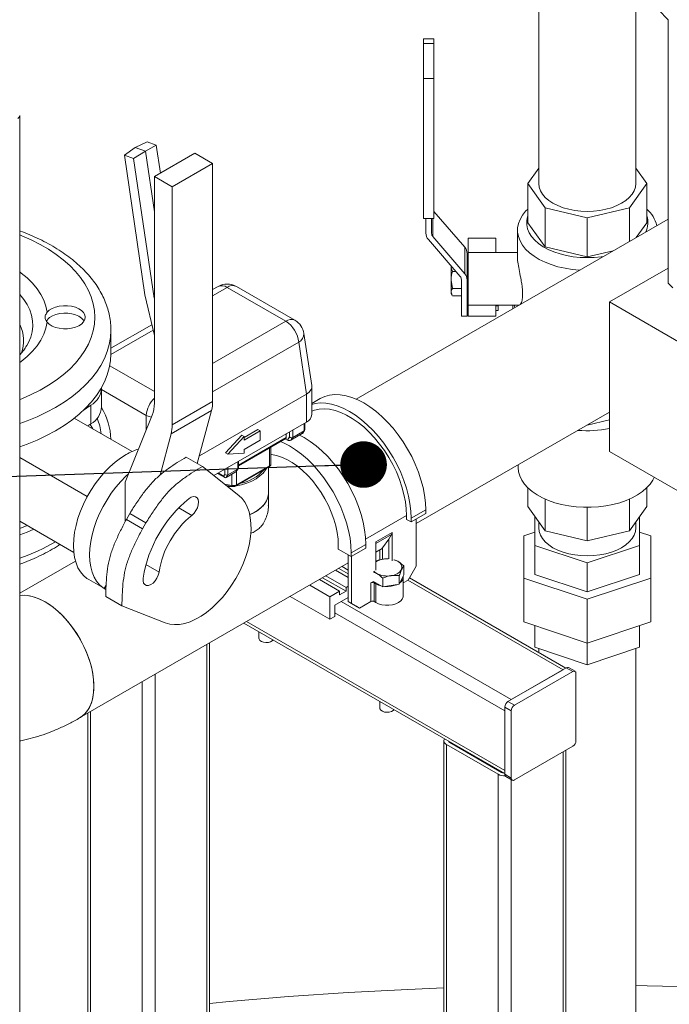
# Model space of a CAD drawing. Header units: millimetres. Extents: x 42 to 14105, y 484 to 9997.
# Tile 97 of 132: x 12477 to 12761, y 5365 to 5795. Entities that reach past the tile are written whole.
import ezdxf

# ---------------------------------------------------------------- set-up
doc = ezdxf.new("R2010")
doc.units = ezdxf.units.MM
doc.header["$LTSCALE"] = 25
doc.dimstyles.new('SLDDIMSTYLE0', dxfattribs={"dimtxt": 0.18, "dimasz": 20.352564, "dimexe": 0, "dimexo": 0.0625, "dimgap": 0, "dimtad": 0, "dimtih": 1, "dimtoh": 1, "dimdec": 0, "dimrnd": 1e-09, "dimzin": 0, "dimdsep": 46, "dimtxsty": 'Standard', "dimblk1": 'DOT', "dimblk2": 'DOT', "dimsah": 1, "dimcen": 0.09, "dimadec": 0, "dimazin": 0, "dimtfac": 20.352564, "dimtdec": 0, "dimtofl": 0, "dimtmove": 0, "dimatfit": 3, "dimldrblk": 'DOT', "dimfxl": 1, "dimfrac": 2, "dimtolj": 1, "dimtzin": 0, "dimarcsym": 0})

# ---------------------------------------------------------------- blocks, each defined once
blk = doc.blocks.new('_DOT')
at = {"color": 0, "linetype": 'ByBlock', "lineweight": -2}
blk.add_line((-0.5, 0), (-1, 0), dxfattribs=at)
at = {"color": 0, "linetype": 'ByBlock', "const_width": 0.5}
blk.add_lwpolyline([(-0.25, 0, 1), (0.25, 0, 1)], format="xyb", close=True, dxfattribs=at)

msp = doc.modelspace()

# ---------------------------------------------------------------- linework, layer by layer
at = {"color": 7, "linetype": 'Continuous', "lineweight": 15}
for p, q in [((12703.83, 7125.47), (12703.83, 5723.469)), ((12746.23, 5723.469), (12746.23, 7125.47)), ((12760.316, 5795.045), (12760.316, 5679.913)), ((12658.03, 5786.728), (12653.53, 5786.728)), ((12653.53, 5784.71), (12653.53, 5786.728)), ((12653.53, 5769.378), (12653.53, 5784.71)), ((12653.53, 5784.71), (12658.03, 5784.71)), ((12658.03, 5786.728), (12658.03, 5784.71)), ((12658.03, 5784.71), (12658.03, 5769.378)), ((12658.03, 5769.378), (12653.53, 5769.378)), ((12653.53, 5769.378), (12653.53, 5708.137)), ((12658.03, 5708.137), (12658.03, 5769.378)), ((12477.05, 4941.509), (12477.05, 5753.151)), ((12532.722, 5741.594), (12527.47, 5739.151)), ((12536.731, 5740.138), (12532.722, 5741.594)), ((12522.823, 5735.879), (12527.47, 5739.151)), ((12526.832, 5734.423), (12531.989, 5737.51)), ((12531.989, 5737.51), (12527.47, 5739.151)), ((12536.731, 5740.138), (12531.989, 5737.51)), ((12535.878, 5711.03), (12531.989, 5737.51)), ((12538.516, 5727.984), (12536.731, 5740.138)), ((12526.832, 5734.423), (12522.823, 5735.879)), ((12522.823, 5735.879), (12531.792, 5674.812)), ((12535.806, 5673.319), (12526.832, 5734.423)), ((12553.556, 5736.667), (12535.878, 5726.462)), ((12561.334, 5732.177), (12553.556, 5736.667)), ((12561.334, 5732.177), (12543.657, 5721.971)), ((12561.334, 5628.176), (12561.334, 5732.177)), ((12703.83, 5730.128), (12699.052, 5723.469)), ((12751.007, 5723.469), (12746.23, 5730.128)), ((12535.878, 5726.462), (12535.878, 5627.383)), ((12543.657, 5721.971), (12535.878, 5726.462)), ((12543.657, 5617.971), (12543.657, 5721.971)), ((12699.052, 5723.469), (12706.661, 5712.865)), ((12699.052, 5706.322), (12699.052, 5723.469)), ((12743.398, 5712.865), (12751.007, 5723.469)), ((12751.007, 5706.322), (12751.007, 5723.469)), ((12706.661, 5712.865), (12725.03, 5708.473)), ((12706.661, 5695.718), (12706.661, 5712.865)), ((12725.03, 5708.473), (12743.398, 5712.865)), ((12743.398, 5698.114), (12743.398, 5712.865)), ((12760.316, 5707.88), (12624.064, 5629.223)), ((12653.53, 5708.137), (12658.03, 5708.137)), ((12654.53, 5708.137), (12654.53, 5701.724)), ((12657.03, 5701.649), (12657.03, 5708.137)), ((12671.473, 5695.567), (12658.03, 5711.244)), ((12725.03, 5691.326), (12725.03, 5708.473)), ((12694.53, 5703.056), (12694.53, 5691.19)), ((12699.052, 5706.322), (12706.661, 5695.718)), ((12746.333, 5699.808), (12751.007, 5706.322)), ((12655.586, 5698.988), (12669.478, 5682.788)), ((12671.473, 5684.021), (12657.581, 5700.221)), ((12685.03, 5699.566), (12673.03, 5699.566)), ((12673.03, 5699.566), (12673.03, 5693.326)), ((12685.03, 5699.566), (12685.03, 5693.326)), ((12671.473, 5695.567), (12671.473, 5684.021)), ((12706.661, 5695.718), (12725.03, 5691.326)), ((12672.53, 5692.831), (12672.53, 5681.285)), ((12694.53, 5693.326), (12673.03, 5693.326)), ((12673.03, 5670.326), (12673.03, 5693.326)), ((12725.03, 5691.326), (12736.313, 5694.024)), ((12665.53, 5687.133), (12665.53, 5687.393)), ((12665.53, 5687.133), (12665.574, 5687.34)), ((12665.53, 5681.23), (12665.53, 5687.133)), ((12734.682, 5671.646), (12760.316, 5686.444)), ((12666.11, 5677.493), (12665.53, 5681.23)), ((12665.53, 5675.922), (12665.53, 5681.23)), ((12666.11, 5684.967), (12667.61, 5684.967)), ((12670.03, 5681.361), (12670.03, 5665.438)), ((12672.53, 5665.438), (12672.53, 5681.285)), ((12563.699, 5678.424), (12561.334, 5677.059)), ((12593.306, 5663.245), (12567.698, 5678.028)), ((12597.305, 5663.641), (12571.698, 5678.424)), ((12666.11, 5677.493), (12670.03, 5677.493)), ((12531.792, 5674.812), (12535.878, 5656.932)), ((12535.806, 5673.319), (12535.878, 5673.358)), ((12535.878, 5673.003), (12535.806, 5673.319)), ((12665.994, 5674.666), (12665.53, 5675.922)), ((12665.53, 5675.326), (12665.53, 5675.922)), ((12665.53, 5675.326), (12665.931, 5674.63)), ((12666.11, 5674.352), (12670.03, 5674.352)), ((12673.03, 5670.326), (12695.263, 5670.326)), ((12673.03, 5665.396), (12673.03, 5670.326)), ((12685.03, 5665.396), (12685.03, 5670.326)), ((12685.03, 5669.986), (12686.03, 5669.986)), ((12686.03, 5670.326), (12686.03, 5669.986)), ((12686.03, 5669.986), (12686.03, 5667.945)), ((12692.53, 5670.326), (12692.53, 5668.748)), ((12693.432, 5669.269), (12693.03, 5670.382)), ((12695.063, 5670.382), (12695.111, 5670.238)), ((12819.534, 5622.661), (12734.682, 5671.646)), ((12734.682, 5671.646), (12734.682, 5606.322)), ((12672.53, 5665.438), (12670.03, 5665.438)), ((12685.03, 5665.396), (12673.03, 5665.396)), ((12686.03, 5667.945), (12685.03, 5667.945)), ((12534.782, 5661.73), (12516.909, 5651.412)), ((12516.909, 5649.049), (12516.909, 5659.256)), ((12604.66, 5635.181), (12601.216, 5657.911)), ((12480.208, 5652.668), (12480.086, 5652.464)), ((12602.368, 5631.413), (12598.941, 5654.029)), ((12512.829, 5625.778), (12512.829, 5633.943)), ((12604.69, 5622.418), (12604.69, 5634.783)), ((12555.534, 5604.376), (12602.347, 5631.4)), ((12602.347, 5619.152), (12602.347, 5631.4)), ((12504.826, 5624.235), (12508.15, 5626.522)), ((12508.15, 5618.357), (12508.15, 5626.522)), ((12543.657, 5617.971), (12561.334, 5628.176)), ((12608.375, 5629.404), (12604.69, 5627.276)), ((12534.962, 5622.128), (12523.151, 5592.928)), ((12560.852, 5624.228), (12543.175, 5614.023)), ((12554.648, 5601.07), (12560.852, 5624.228)), ((12650.324, 5574.757), (12734.682, 5623.455)), ((12526.127, 5606.306), (12500.91, 5620.863)), ((12506.828, 5617.447), (12508.15, 5618.357)), ((12561.877, 5595.79), (12602.347, 5619.152)), ((12601.579, 5615.746), (12601.579, 5618.709)), ((12724.973, 5617.851), (12725.03, 5617.837)), ((12725.03, 5617.837), (12734.682, 5620.145)), ((12725.03, 5617.837), (12725.03, 5617.883)), ((12538.346, 5596.001), (12543.175, 5614.023)), ((12574.062, 5613.439), (12566.991, 5605.682)), ((12568.002, 5605.099), (12575.073, 5612.855)), ((12575.073, 5612.855), (12574.062, 5613.439)), ((12581.133, 5615.888), (12575.073, 5612.389)), ((12575.073, 5611.222), (12582.144, 5615.304)), ((12575.073, 5612.855), (12575.073, 5611.222)), ((12582.144, 5615.304), (12581.133, 5615.888)), ((12582.144, 5615.304), (12582.144, 5611.222)), ((12593.508, 5612.416), (12593.508, 5614.049)), ((12593.996, 5611.317), (12594.922, 5612.635)), ((12600.469, 5614.112), (12595.52, 5611.254)), ((12596.336, 5612.416), (12595.52, 5611.254)), ((12596.336, 5612.416), (12601.286, 5615.273)), ((12600.469, 5614.112), (12601.286, 5615.273)), ((12600.688, 5614.316), (12601.486, 5615.452)), ((12572.587, 5600), (12593.301, 5611.958)), ((12582.144, 5611.222), (12575.073, 5607.14)), ((12586.835, 5600.876), (12586.835, 5608.225)), ((12593.996, 5611.317), (12593.093, 5611.838)), ((12556.885, 5599.778), (12549.814, 5603.86)), ((12568.002, 5605.099), (12566.991, 5605.682)), ((12575.073, 5605.507), (12568.002, 5605.099)), ((12575.073, 5607.14), (12575.073, 5605.507)), ((12734.682, 5606.322), (12819.534, 5557.338)), ((12506.562, 5586.577), (12477.05, 5603.614)), ((12572.793, 5587.069), (12556.885, 5599.778)), ((12571.568, 5591.246), (12586.042, 5599.601)), ((12571.775, 5591.704), (12586.249, 5600.059)), ((12572.587, 5599.009), (12572.587, 5601.972)), ((12585.681, 5587.919), (12585.681, 5599.393)), ((12694.78, 5600.42), (12694.78, 5599.355)), ((12563.515, 5596.735), (12566.616, 5594.945)), ((12566.12, 5595.57), (12566.638, 5596.307)), ((12571.478, 5597.375), (12567.235, 5594.926)), ((12568.052, 5596.088), (12567.235, 5594.926)), ((12568.052, 5596.088), (12572.294, 5598.537)), ((12571.478, 5597.375), (12572.294, 5598.537)), ((12571.671, 5597.544), (12572.494, 5598.715)), ((12523.151, 5592.928), (12523.151, 5575.663)), ((12567.25, 5591.497), (12569.851, 5590.991)), ((12585.681, 5582.669), (12585.681, 5587.919)), ((12699.052, 5590.408), (12699.052, 5582.208)), ((12751.007, 5590.408), (12751.007, 5582.208)), ((12706.661, 5571.604), (12699.052, 5582.208)), ((12706.661, 5585.481), (12706.661, 5571.604)), ((12743.398, 5585.481), (12743.398, 5571.604)), ((12751.007, 5582.208), (12743.398, 5571.604)), ((12523.639, 5576.62), (12525.14, 5579.221)), ((12532.212, 5575.139), (12525.14, 5579.221)), ((12646.081, 5578.261), (12646.081, 5576.627)), ((12648.061, 5577.118), (12654.425, 5580.791)), ((12648.061, 5575.485), (12654.425, 5579.158)), ((12654.425, 5580.791), (12654.425, 5579.158)), ((12702.166, 5577.867), (12702.166, 5565.279)), ((12725.03, 5581.892), (12725.03, 5567.211)), ((12747.893, 5565.279), (12747.893, 5577.867)), ((12500.674, 5562.214), (12477.05, 5575.852)), ((12477.05, 5572.624), (12480.37, 5573.935)), ((12530.71, 5572.538), (12523.639, 5576.62)), ((12532.212, 5575.139), (12530.71, 5572.538)), ((12646.081, 5576.627), (12648.061, 5575.485)), ((12648.061, 5577.118), (12648.061, 5575.485)), ((12650.324, 5576.791), (12650.324, 5556.214)), ((12703.83, 5575.55), (12703.83, 5572.899)), ((12746.23, 5572.899), (12746.23, 5575.55)), ((12632.646, 5566.857), (12639.717, 5570.939)), ((12639.486, 5569.961), (12638.303, 5567.963)), ((12639.717, 5570.939), (12639.717, 5558.501)), ((12702.166, 5571.014), (12697.317, 5569.398)), ((12697.317, 5569.398), (12697.317, 5550.925)), ((12725.03, 5567.211), (12706.661, 5571.604)), ((12743.398, 5571.604), (12725.03, 5567.211)), ((12752.742, 5569.398), (12747.893, 5571.014)), ((12752.742, 5550.925), (12752.742, 5569.398)), ((12616.241, 5565.28), (12616.241, 5563.647)), ((12621.898, 5562.014), (12628.262, 5565.688)), ((12628.262, 5565.688), (12628.262, 5564.055)), ((12632.646, 5566.857), (12632.646, 5554.419)), ((12638.303, 5567.963), (12635.563, 5564.147)), ((12638.303, 5567.963), (12638.303, 5559.317)), ((12702.166, 5565.279), (12725.03, 5557.659)), ((12702.166, 5565.279), (12702.166, 5552.541)), ((12725.03, 5557.659), (12747.893, 5565.279)), ((12747.893, 5565.279), (12747.893, 5552.541)), ((12616.241, 5563.647), (12621.898, 5560.381)), ((12620.625, 5561.116), (12620.625, 5540.702)), ((12621.898, 5560.381), (12628.262, 5564.055)), ((12621.898, 5562.014), (12621.898, 5560.381)), ((12635.399, 5563.928), (12632.646, 5562.339)), ((12501.399, 5558.411), (12477.05, 5544.354)), ((12503.223, 5489.837), (12620.625, 5557.612)), ((12622.039, 5560.463), (12622.039, 5539.885)), ((12635.895, 5559.265), (12635.932, 5559.271)), ((12640.801, 5558.908), (12642.192, 5558.297)), ((12725.03, 5557.659), (12725.03, 5544.921)), ((12620.625, 5551.193), (12615.065, 5554.402)), ((12616.479, 5555.219), (12620.625, 5552.825)), ((12617.894, 5556.035), (12620.625, 5554.458)), ((12633, 5552.99), (12631.591, 5553.609)), ((12642.903, 5548.252), (12644.846, 5552.437)), ((12642.903, 5548.252), (12642.903, 5552.106)), ((12643.879, 5554.683), (12643.869, 5554.662)), ((12644.846, 5552.437), (12644.846, 5556.291)), ((12644.846, 5556.291), (12644.846, 5556.291)), ((12646.788, 5550.09), (12650.324, 5556.214)), ((12702.166, 5552.541), (12725.03, 5544.921)), ((12725.03, 5544.921), (12747.893, 5552.541)), ((12507.255, 5550.28), (12514.326, 5546.198)), ((12513.993, 5546.464), (12514.781, 5547.828)), ((12603.752, 5547.871), (12612.6, 5542.763)), ((12616.842, 5545.212), (12607.994, 5550.32)), ((12609.408, 5551.137), (12619.671, 5545.212)), ((12610.823, 5551.953), (12619.671, 5546.845)), ((12630.525, 5548.867), (12631.585, 5549.479)), ((12630.525, 5540.701), (12630.525, 5548.867)), ((12631.585, 5549.479), (12635.653, 5547.131)), ((12631.939, 5548.867), (12632.646, 5548.458)), ((12631.939, 5548.867), (12631.939, 5540.701)), ((12632.646, 5548.458), (12632.646, 5540.293)), ((12635.653, 5550.984), (12635.653, 5547.131)), ((12635.653, 5550.984), (12635.653, 5550.984)), ((12635.653, 5547.131), (12635.653, 5550.984)), ((12635.653, 5547.131), (12642.903, 5548.252)), ((12639.296, 5552.022), (12639.26, 5552.016)), ((12644.596, 5543.15), (12644.596, 5551.316)), ((12646.788, 5550.09), (12644.596, 5548.824)), ((12715.594, 5511.599), (12647.321, 5551.012)), ((12697.317, 5550.925), (12725.03, 5541.688)), ((12697.317, 5550.925), (12697.317, 5531.818)), ((12725.03, 5541.688), (12752.742, 5550.925)), ((12752.742, 5550.925), (12752.742, 5531.818)), ((12513.993, 5546.464), (12514.726, 5546.041)), ((12612.6, 5542.763), (12616.842, 5545.212)), ((12616.842, 5545.212), (12616.842, 5543.579)), ((12616.842, 5543.579), (12619.671, 5545.212)), ((12619.671, 5546.845), (12620.625, 5547.396)), ((12619.671, 5545.212), (12619.671, 5546.845)), ((12635.653, 5547.131), (12635.653, 5547.131)), ((12521.707, 5538.849), (12514.636, 5542.931)), ((12595.265, 5542.972), (12612.6, 5532.965)), ((12612.6, 5532.965), (12612.6, 5542.763)), ((12620.625, 5542.497), (12614.721, 5539.089)), ((12620.625, 5540.702), (12622.039, 5539.885)), ((12624.161, 5538.66), (12620.625, 5540.702)), ((12622.039, 5539.885), (12625.575, 5537.844)), ((12630.525, 5540.701), (12625.575, 5537.844)), ((12631.939, 5540.701), (12632.646, 5540.293)), ((12725.03, 5541.688), (12725.03, 5522.581)), ((12521.707, 5538.849), (12540.666, 5531.423)), ((12614.721, 5539.089), (12614.721, 5534.189)), ((12625.575, 5537.844), (12624.161, 5538.66)), ((12574.998, 5531.272), (12688.967, 5465.479)), ((12612.6, 5532.965), (12614.721, 5534.189)), ((12697.317, 5531.818), (12725.03, 5522.581)), ((12725.03, 5522.581), (12752.742, 5531.818)), ((12581.542, 5527.494), (12581.542, 5524.651)), ((12702.166, 5530.201), (12702.166, 5520.696)), ((12747.893, 5530.201), (12747.893, 5520.696)), ((12560.031, 5282.659), (12560.031, 5522.632)), ((12725.03, 5522.581), (12725.03, 5513.076)), ((12725.03, 5513.076), (12702.166, 5520.696)), ((12703.83, 5520.142), (12703.83, 5518.39)), ((12747.893, 5520.696), (12725.03, 5513.076)), ((12746.23, 5207.154), (12746.23, 5520.142)), ((12715.837, 5511.739), (12690.381, 5497.044)), ((12691.796, 5497.86), (12714.423, 5510.923)), ((12718.666, 5510.106), (12693.21, 5495.411)), ((12718.666, 5510.106), (12715.837, 5511.739)), ((12719.665, 5510.205), (12716.837, 5511.838)), ((12720.08, 5479.894), (12720.08, 5509.289)), ((12634.363, 5497.001), (12634.363, 5494.158)), ((12690.381, 5497.044), (12693.21, 5495.411)), ((12506.776, 5491.888), (12506.776, 5185.924)), ((12691.796, 5492.961), (12688.967, 5494.594)), ((12688.967, 5494.594), (12688.967, 5465.199)), ((12688.967, 5466.832), (12688.967, 5492.961)), ((12691.796, 5492.961), (12691.796, 5463.566)), ((12662.34, 5479.894), (12662.34, 5145.273)), ((12687.553, 5466.015), (12664.925, 5479.077)), ((12686.139, 5465.198), (12663.511, 5478.261)), ((12693.21, 5462.749), (12718.666, 5477.444)), ((12715.595, 5189.442), (12715.595, 5475.672)), ((12688.967, 5465.199), (12691.796, 5463.566)), ((12689.381, 5464.283), (12692.21, 5462.65))]:
    msp.add_line(p, q, dxfattribs=at)
at = {"color": 8, "linetype": 'Continuous', "lineweight": 15}
for p, q in [((12657.581, 5708.137), (12657.581, 5700.221)), ((12567.698, 5678.028), (12561.334, 5674.354)), ((12561.334, 5644.788), (12593.306, 5663.245)), ((12535.328, 5659.341), (12516.907, 5648.706)), ((12598.941, 5654.029), (12561.334, 5632.319)), ((12516.403, 5643.785), (12535.878, 5632.542)), ((12532.364, 5622.101), (12512.829, 5633.379)), ((12532.364, 5615.707), (12532.364, 5622.101)), ((12601.286, 5615.273), (12601.286, 5618.54)), ((12572.587, 5600.339), (12593.508, 5612.416)), ((12594.922, 5612.635), (12594.922, 5614.866)), ((12596.336, 5615.682), (12596.336, 5612.416)), ((12586.249, 5600.059), (12586.249, 5607.887)), ((12572.294, 5598.537), (12572.294, 5601.803)), ((12563.808, 5596.904), (12566.12, 5595.57)), ((12566.638, 5596.307), (12566.638, 5598.538)), ((12568.052, 5599.354), (12568.052, 5596.088)), ((12569.722, 5591.426), (12569.722, 5596.362)), ((12571.775, 5597.692), (12571.775, 5591.704)), ((12566.573, 5592.039), (12569.722, 5591.426)), ((12546.529, 5581.694), (12552.254, 5578.389)), ((12646.081, 5578.261), (12628.194, 5567.935)), ((12639.486, 5569.961), (12632.646, 5566.012)), ((12634.433, 5558.879), (12634.433, 5563.37)), ((12635.563, 5564.147), (12635.563, 5559.177)), ((12532.19, 5556.857), (12537.915, 5553.553)), ((12646.682, 5550.029), (12714.423, 5510.923)), ((12617.549, 5540.721), (12691.796, 5497.86)), ((12614.721, 5535.822), (12688.967, 5492.961)), ((12576.17, 5531.948), (12688.967, 5466.832)), ((12558.859, 5282.276), (12558.859, 5521.955)), ((12530.575, 5171.229), (12530.575, 5505.627)), ((12536.232, 5269.214), (12536.232, 5508.893)), ((12507.948, 5184.292), (12507.948, 5492.565)), ((12664.925, 5479.077), (12664.925, 5479.358)), ((12663.511, 5145.949), (12663.511, 5478.261)), ((12714.423, 5188.628), (12714.423, 5474.995)), ((12687.553, 5466.015), (12687.553, 5466.295)), ((12686.139, 5145.974), (12686.139, 5465.198)), ((12691.796, 5147.988), (12691.796, 5462.889))]:
    msp.add_line(p, q, dxfattribs=at)
at = {"color": 7, "linetype": 'Continuous', "lineweight": 15, "flags": 128}
for points in [[(12703.83, 5723.469), (12704.011, 5721.872), (12704.552, 5720.302), (12705.443, 5718.786), (12706.67, 5717.35), (12708.21, 5716.019), (12710.039, 5714.816), (12712.124, 5713.76), (12714.43, 5712.871), (12716.917, 5712.163), (12719.543, 5711.648), (12722.262, 5711.336), (12725.03, 5711.231), (12727.797, 5711.336), (12730.517, 5711.648), (12733.142, 5712.163), (12735.63, 5712.871), (12737.935, 5713.76), (12740.02, 5714.816), (12741.849, 5716.019), (12743.389, 5717.35), (12744.616, 5718.786), (12745.507, 5720.302), (12746.048, 5721.872), (12746.23, 5723.469), (12746.23, 5723.469)], [(12721.647, 5685.557), (12718.473, 5685.86), (12715.291, 5686.37), (12712.223, 5687.076), (12709.305, 5687.969), (12706.572, 5689.039), (12704.055, 5690.273), (12701.784, 5691.657), (12699.785, 5693.175), (12698.082, 5694.809), (12696.696, 5696.539), (12695.641, 5698.345), (12694.931, 5700.207), (12694.574, 5702.103), (12694.574, 5704.009), (12694.931, 5705.904), (12695.641, 5707.766), (12696.696, 5709.573), (12698.082, 5711.303), (12699.052, 5712.282)], [(12699.052, 5709.345), (12698.932, 5708.979), (12698.574, 5707.212), (12698.574, 5705.433), (12698.932, 5703.666), (12699.643, 5701.935), (12700.697, 5700.263), (12702.08, 5698.673), (12703.773, 5697.187), (12705.754, 5695.824), (12707.996, 5694.603), (12710.468, 5693.541), (12713.136, 5692.651), (12715.966, 5691.947), (12718.918, 5691.436), (12721.953, 5691.127), (12725.03, 5691.024), (12728.106, 5691.127), (12731.141, 5691.436), (12732.069, 5691.574)], [(12489.006, 5662.804), (12489.949, 5661.91), (12491.191, 5661.148), (12492.678, 5660.55), (12494.348, 5660.142), (12496.126, 5659.941), (12497.939, 5659.956), (12499.707, 5660.186), (12501.355, 5660.622), (12502.813, 5661.244), (12504.017, 5662.026), (12504.916, 5662.935), (12505.471, 5663.931), (12505.659, 5664.972), (12505.471, 5666.013), (12504.916, 5667.009), (12504.017, 5667.918), (12502.813, 5668.7), (12501.355, 5669.322), (12499.707, 5669.758), (12497.939, 5669.988), (12496.126, 5670.003), (12494.348, 5669.802), (12492.678, 5669.394), (12491.191, 5668.796), (12489.949, 5668.033), (12489.006, 5667.14)], [(12490.134, 5664.903), (12491.401, 5665.631), (12492.898, 5666.195), (12494.563, 5666.572), (12496.325, 5666.746), (12498.112, 5666.709), (12499.849, 5666.463), (12501.462, 5666.019), (12502.886, 5665.395), (12504.06, 5664.616), (12504.936, 5663.716), (12505.189, 5663.339)], [(12673.03, 5667.974), (12672.847, 5668), (12672.53, 5668.064)], [(12516.909, 5649.049), (12516.732, 5645.935), (12516.203, 5642.833), (12515.323, 5639.758), (12514.098, 5636.723), (12512.53, 5633.74), (12510.629, 5630.824), (12508.401, 5627.985), (12505.856, 5625.236), (12503.005, 5622.59), (12499.86, 5620.056), (12496.435, 5617.647), (12492.745, 5615.373), (12488.805, 5613.242), (12484.631, 5611.265), (12480.243, 5609.45), (12477.05, 5608.278)], [(12608.375, 5629.404), (12610.335, 5630.324), (12612.462, 5630.917), (12614.732, 5631.178), (12617.125, 5631.104), (12619.618, 5630.695), (12622.186, 5629.955), (12624.805, 5628.892), (12627.449, 5627.515), (12630.093, 5625.839), (12632.712, 5623.879), (12635.28, 5621.653), (12637.772, 5619.185), (12640.165, 5616.496), (12642.436, 5613.614), (12644.562, 5610.565), (12646.524, 5607.38), (12648.302, 5604.088), (12649.879, 5600.723), (12651.24, 5597.315), (12652.371, 5593.898), (12653.263, 5590.505), (12653.907, 5587.168), (12654.295, 5583.92), (12654.425, 5580.791)], [(12604.69, 5626.893), (12606.098, 5627.244), (12608.368, 5627.504), (12610.762, 5627.43), (12613.254, 5627.021), (12615.822, 5626.281), (12618.441, 5625.218), (12621.085, 5623.842), (12623.729, 5622.165), (12626.348, 5620.205), (12628.916, 5617.98), (12631.408, 5615.511), (12633.801, 5612.822), (12636.072, 5609.94), (12638.198, 5606.891), (12640.16, 5603.706), (12641.938, 5600.415), (12643.515, 5597.049), (12644.876, 5593.641), (12646.008, 5590.224), (12646.899, 5586.831), (12647.543, 5583.494), (12647.931, 5580.246), (12648.061, 5577.118)], [(12604.69, 5623.944), (12605.785, 5624.349), (12607.863, 5624.819), (12610.077, 5624.96), (12612.404, 5624.77), (12614.819, 5624.251), (12617.3, 5623.408), (12619.819, 5622.249), (12622.351, 5620.787), (12624.87, 5619.037), (12627.35, 5617.017), (12629.766, 5614.747), (12632.093, 5612.251), (12634.307, 5609.553), (12636.385, 5606.683), (12638.306, 5603.67), (12640.051, 5600.543), (12641.601, 5597.336), (12642.94, 5594.082), (12644.055, 5590.813), (12644.935, 5587.563), (12645.569, 5584.366), (12645.953, 5581.255), (12646.081, 5578.261)], [(12599.335, 5613.457), (12601.286, 5612.412), (12603.93, 5610.735), (12606.549, 5608.775), (12609.117, 5606.55), (12611.609, 5604.081), (12614.002, 5601.393), (12616.273, 5598.51), (12618.399, 5595.462), (12620.361, 5592.276), (12622.139, 5588.985), (12623.716, 5585.619), (12625.077, 5582.211), (12626.209, 5578.794), (12627.1, 5575.401), (12627.744, 5572.064), (12628.132, 5568.816), (12628.262, 5565.688)], [(12591.042, 5610.654), (12592.278, 5610.114), (12594.922, 5608.738), (12597.566, 5607.062), (12600.185, 5605.101), (12602.753, 5602.876), (12605.245, 5600.407), (12607.638, 5597.719), (12609.909, 5594.836), (12612.035, 5591.788), (12613.997, 5588.602), (12615.775, 5585.311), (12617.352, 5581.945), (12618.713, 5578.537), (12619.845, 5575.12), (12620.736, 5571.727), (12621.38, 5568.391), (12621.768, 5565.142), (12621.898, 5562.014)], [(12523.504, 5604.965), (12521.102, 5603.432), (12518.726, 5601.626), (12516.403, 5599.566), (12514.157, 5597.274), (12512.014, 5594.776), (12509.996, 5592.098), (12508.127, 5589.271), (12506.426, 5586.325), (12504.912, 5583.292), (12503.602, 5580.207), (12502.51, 5577.101), (12501.648, 5574.01), (12501.025, 5570.968), (12500.649, 5568.007), (12500.523, 5565.16), (12500.649, 5562.459), (12501.025, 5559.933), (12501.648, 5557.609), (12502.51, 5555.514), (12503.602, 5553.669), (12504.912, 5552.096), (12506.426, 5550.811), (12507.255, 5550.28)], [(12586.835, 5605.034), (12587.031, 5605.013), (12589.218, 5604.601), (12591.473, 5603.873), (12593.768, 5602.836), (12596.076, 5601.503), (12598.371, 5599.89), (12600.625, 5598.016), (12602.813, 5595.902), (12604.908, 5593.573), (12606.886, 5591.057), (12608.724, 5588.383), (12610.4, 5585.582), (12611.894, 5582.688), (12613.189, 5579.734), (12614.271, 5576.754), (12615.125, 5573.785), (12615.743, 5570.86), (12616.116, 5568.014), (12616.241, 5565.28)], [(12524.606, 5596.526), (12523.474, 5595.484), (12521.228, 5593.192), (12519.085, 5590.694), (12517.067, 5588.016), (12515.198, 5585.189), (12513.497, 5582.243), (12511.983, 5579.21), (12510.673, 5576.124), (12509.581, 5573.019), (12508.719, 5569.928), (12508.096, 5566.886), (12507.72, 5563.925), (12507.594, 5561.078), (12507.72, 5558.377), (12508.096, 5555.851), (12508.719, 5553.527), (12509.581, 5551.431), (12510.673, 5549.587), (12511.983, 5548.014), (12513.497, 5546.729), (12514.646, 5546.021)], [(12584.832, 5598.903), (12584.477, 5598.289), (12583.406, 5596.897), (12582.024, 5595.6), (12580.355, 5594.42), (12578.428, 5593.38), (12576.278, 5592.497), (12573.943, 5591.788), (12571.656, 5591.297)], [(12694.78, 5599.355), (12694.957, 5597.467), (12695.487, 5595.601), (12696.363, 5593.779), (12697.575, 5592.023), (12699.11, 5590.352), (12700.948, 5588.787), (12703.068, 5587.346), (12705.446, 5586.046), (12708.054, 5584.901), (12710.86, 5583.927), (12713.833, 5583.133), (12716.937, 5582.529), (12720.136, 5582.122), (12723.392, 5581.918), (12726.667, 5581.918), (12729.923, 5582.122), (12733.122, 5582.529), (12736.226, 5583.133), (12739.199, 5583.927), (12742.005, 5584.901), (12744.613, 5586.046), (12746.991, 5587.346), (12749.111, 5588.787), (12750.949, 5590.352), (12752.484, 5592.023), (12753.696, 5593.779), (12754.318, 5594.987)], [(12569.713, 5591.018), (12568.89, 5590.936), (12568.033, 5590.872)], [(12540.666, 5531.423), (12542.596, 5530.86), (12544.668, 5530.625), (12546.86, 5530.719), (12549.148, 5531.143), (12551.504, 5531.891), (12553.903, 5532.955), (12556.319, 5534.324), (12558.723, 5535.981), (12561.089, 5537.908), (12563.39, 5540.083), (12565.601, 5542.483), (12567.696, 5545.079), (12569.653, 5547.844), (12571.449, 5550.746), (12573.064, 5553.752), (12574.48, 5556.829), (12575.681, 5559.943), (12576.654, 5563.057), (12577.387, 5566.138), (12577.873, 5569.151), (12578.106, 5572.061), (12578.084, 5574.837), (12577.806, 5577.447), (12577.276, 5579.863), (12576.499, 5582.055), (12575.485, 5584.002), (12574.245, 5585.679), (12572.793, 5587.069)], [(12552.254, 5578.389), (12553.21, 5579.304), (12554.039, 5580.441), (12554.674, 5581.709), (12555.062, 5583.006), (12555.174, 5584.225), (12554.999, 5585.268), (12554.552, 5586.052), (12553.87, 5586.511), (12553.006, 5586.61), (12552.032, 5586.339), (12551.026, 5585.722)], [(12577.566, 5578.706), (12579.421, 5579.592), (12581.224, 5580.704), (12582.753, 5581.946), (12583.982, 5583.293), (12584.889, 5584.723), (12585.458, 5586.211), (12585.678, 5587.728), (12585.681, 5587.919)], [(12577.566, 5578.706), (12578.428, 5579.09), (12580.355, 5580.131), (12582.024, 5581.31), (12583.406, 5582.608), (12584.477, 5584), (12585.216, 5585.462), (12585.612, 5586.967), (12585.681, 5587.919)], [(12477.05, 5569.901), (12480.243, 5571.072), (12483.233, 5572.282)], [(12703.83, 5572.899), (12704.011, 5571.302), (12704.552, 5569.732), (12705.443, 5568.216), (12706.67, 5566.78), (12708.21, 5565.449), (12710.039, 5564.245), (12712.124, 5563.19), (12714.43, 5562.3), (12716.917, 5561.592), (12719.543, 5561.078), (12722.262, 5560.766), (12725.03, 5560.661), (12727.797, 5560.766), (12730.517, 5561.078), (12733.142, 5561.592), (12735.63, 5562.3), (12737.935, 5563.19), (12740.02, 5564.245), (12741.849, 5565.449), (12743.389, 5566.78), (12744.616, 5568.216), (12745.507, 5569.732), (12746.048, 5571.302), (12746.23, 5572.899), (12746.23, 5572.899)], [(12530.951, 5550.95), (12530.919, 5549.77), (12531.172, 5548.792), (12531.689, 5548.093), (12532.428, 5547.731), (12533.33, 5547.736), (12534.321, 5548.106), (12535.321, 5548.812), (12536.249, 5549.797), (12537.03, 5550.981), (12537.601, 5552.267), (12537.915, 5553.553)], [(12632.646, 5548.458), (12633.872, 5547.894), (12634.837, 5547.602)], [(12509.468, 5503.641), (12509.343, 5506.375), (12508.97, 5509.221), (12508.352, 5512.146), (12507.498, 5515.115), (12506.416, 5518.095), (12505.121, 5521.049), (12503.626, 5523.943), (12501.951, 5526.744), (12500.113, 5529.418), (12498.135, 5531.934), (12496.04, 5534.263), (12493.852, 5536.377), (12491.598, 5538.251), (12489.303, 5539.865), (12486.995, 5541.197), (12484.7, 5542.234), (12482.445, 5542.962), (12480.258, 5543.374), (12478.163, 5543.464), (12477.05, 5543.375)], [(12477.05, 5543.375), (12477.158, 5543.388), (12479.197, 5543.459), (12481.341, 5543.208), (12483.566, 5542.637), (12485.844, 5541.753), (12488.149, 5540.567), (12490.454, 5539.092), (12492.732, 5537.346), (12494.956, 5535.348), (12497.1, 5533.124), (12499.14, 5530.698), (12501.051, 5528.099), (12502.81, 5525.358), (12504.398, 5522.506), (12505.794, 5519.577), (12506.985, 5516.606), (12507.954, 5513.627), (12508.691, 5510.676), (12509.187, 5507.786), (12509.437, 5504.992), (12509.437, 5502.326), (12509.187, 5499.82), (12508.691, 5497.503), (12507.954, 5495.403), (12506.985, 5493.543), (12505.794, 5491.946), (12504.398, 5490.63), (12503.222, 5489.837)], [(12632.646, 5540.293), (12633.872, 5539.729), (12635.284, 5539.336), (12636.812, 5539.135), (12638.38, 5539.135), (12639.908, 5539.336), (12641.32, 5539.729), (12642.546, 5540.293), (12643.523, 5541), (12644.203, 5541.816), (12644.552, 5542.698), (12644.596, 5543.15)], [(12581.542, 5524.651), (12581.611, 5524.268), (12581.998, 5523.695), (12582.685, 5523.227), (12583.6, 5522.912), (12584.641, 5522.786), (12585.697, 5522.862), (12586.654, 5523.132), (12587.406, 5523.566), (12587.745, 5523.913)], [(12503.223, 5489.837), (12503.626, 5490.083), (12505.121, 5491.252), (12506.416, 5492.71), (12507.498, 5494.441), (12508.352, 5496.424), (12508.97, 5498.636), (12509.343, 5501.051), (12509.468, 5503.641)], [(12634.363, 5494.158), (12634.432, 5493.775), (12634.818, 5493.203), (12635.506, 5492.734), (12636.421, 5492.419), (12637.462, 5492.293), (12638.518, 5492.369), (12639.474, 5492.639), (12640.227, 5493.073), (12640.566, 5493.42)], [(12662.34, 5371.821), (12646.57, 5371.177), (12620.501, 5369.794), (12594.503, 5368.018), (12568.595, 5365.849), (12560.031, 5365.044)], [(12771.401, 5372.336), (12751.206, 5372.759), (12746.23, 5372.827)]]:
    msp.add_lwpolyline(points, dxfattribs=at)
at = {"color": 8, "linetype": 'Continuous', "lineweight": 15, "flags": 128}
for points in [[(12477.05, 5700.94), (12477.948, 5700.58), (12482.056, 5698.782), (12485.941, 5696.826), (12489.587, 5694.721), (12492.975, 5692.478), (12496.09, 5690.107), (12498.917, 5687.618), (12501.444, 5685.024), (12503.658, 5682.336), (12505.549, 5679.568), (12507.109, 5676.731), (12508.33, 5673.84), (12509.205, 5670.907), (12509.733, 5667.946), (12509.909, 5664.972), (12509.733, 5661.998), (12509.205, 5659.037), (12508.33, 5656.104), (12507.109, 5653.213), (12505.549, 5650.376), (12503.658, 5647.608), (12501.444, 5644.92), (12498.917, 5642.326), (12496.09, 5639.837), (12492.975, 5637.466), (12489.587, 5635.223), (12485.941, 5633.118), (12482.056, 5631.162), (12477.948, 5629.364), (12477.05, 5629.004)], [(12477.05, 5684.774), (12477.678, 5684.315), (12480.346, 5682.142), (12482.688, 5679.848), (12484.687, 5677.448), (12486.328, 5674.959), (12487.601, 5672.399), (12488.495, 5669.787), (12489.006, 5667.14)], [(12477.05, 5674.868), (12478.803, 5672.775), (12480.292, 5670.531), (12481.441, 5668.221), (12482.243, 5665.863), (12482.69, 5663.473), (12482.779, 5661.071), (12482.511, 5658.673), (12481.886, 5656.297), (12480.91, 5653.96), (12480.208, 5652.668)], [(12489.006, 5662.804), (12488.495, 5660.157), (12487.601, 5657.545), (12486.328, 5654.985), (12484.687, 5652.496), (12482.688, 5650.096), (12480.346, 5647.801), (12477.678, 5645.629), (12477.05, 5645.169)], [(12516.909, 5659.343), (12516.909, 5659.256), (12516.732, 5656.141), (12516.203, 5653.04), (12515.323, 5649.965), (12514.098, 5646.93), (12512.53, 5643.947), (12510.629, 5641.03), (12508.401, 5638.192), (12505.856, 5635.443), (12503.005, 5632.796), (12499.86, 5630.263), (12496.435, 5627.854), (12492.745, 5625.579), (12488.805, 5623.449), (12484.631, 5621.472), (12480.243, 5619.656), (12477.05, 5618.485)], [(12532.364, 5622.101), (12533.574, 5621.635), (12534.648, 5621.352)], [(12509.023, 5616.18), (12508.565, 5616.963), (12507.829, 5618.136)], [(12569.851, 5590.991), (12569.816, 5591.009), (12569.776, 5591.064), (12569.746, 5591.155), (12569.728, 5591.277), (12569.722, 5591.426)]]:
    msp.add_lwpolyline(points, dxfattribs=at)
at = {"color": 7, "linetype": 'Continuous', "lineweight": 15}
for centre, radius, start, end in [((12833.52, 5866.057), 101.988, 215.25498, 224.12914), ((12742.065, 5702.025), 13.608, 12.6652, 48.91754), ((12742.353, 5706.313), 9.17, 333.7553, 19.3089), ((12658.732, 5701.775), 4.202, 180.68882, 221.53829), ((12659.222, 5701.675), 2.192, 180.68882, 221.53829), ((12668.328, 5692.78), 4.202, 0.68882, 41.53829), ((12667.837, 5681.334), 2.192, 0.68882, 41.53829), ((12668.328, 5681.234), 4.202, 0.68882, 41.53829), ((12567.698, 5671.495), 8, 60.00269, 119.99731), ((12843.404, 5760.098), 115.469, 223.9816, 225.43254), ((12673.162, 5676.413), 0.633, 183.8119, 257.97182), ((12673.18, 5670.656), 0.653, 185.0936, 256.69012), ((12586.572, 5652.796), 12.43, 5.689, 57.19914), ((12593.306, 5656.712), 8, 8.61629, 60.00269), ((12503.668, 5634.508), 9.158, 299.30107, 358.3602), ((12503.598, 5626.412), 9.253, 299.46802, 356.07049), ((12486.681, 5610.27), 30.242, 2.59061, 30.18417), ((12521.818, 5627.128), 14.063, 339.17443, 1.03688), ((12546.033, 5628.04), 15.302, 345.57356, 0.51046), ((12600.686, 5622.817), 4.024, 294.37466, 354.3052), ((12484.773, 5610.347), 28.162, 7.58267, 21.87364), ((12528.356, 5617.835), 15.302, 345.57356, 0.51046), ((12593.032, 5612.355), 0.48, 304.05635, 7.25583), ((12725.029, 5666.704), 51.336, 265.44545, 280.83734), ((12536.109, 5583.619), 24.789, 106.68941, 120.56304), ((12570.455, 5609.409), 17.272, 280.54221, 319.45241), ((12570.357, 5594.457), 3.097, 258.16757, 297.24192), ((12586.616, 5541.993), 56.381, 129.14158, 170.85842), ((12577.508, 5547.251), 40.091, 129.04299, 170.95701), ((12637.795, 5570.877), 1.923, 331.55347, 1.86077), ((12636.926, 5551.416), 7.916, 97.48542, 122.7306), ((12637.596, 5548.275), 11.121, 87.6858, 98.60371), ((12638.416, 5551.601), 7.687, 60.58333, 73.84811), ((12641.177, 5555.622), 2.861, 340.82898, 69.22332), ((12635.262, 5557.065), 4.661, 222.18214, 240.96046), ((12637.584, 5561.847), 9.973, 242.63693, 279.67588), ((12638.925, 5557.946), 5.936, 273.5885, 326.40612), ((12631.232, 5547.502), 1.537, 62.60967, 117.39033), ((12637.654, 5558.189), 10.922, 265.34834, 292.23808), ((12641.642, 5551.381), 2.934, 302.11391, 8.08831), ((12631.232, 5539.336), 1.537, 62.60967, 117.39033), ((12716.423, 5510.921), 1.006, 65.69288, 125.61758), ((12719.218, 5509.429), 0.873, 350.78596, 129.20329), ((12692.038, 5494.454), 3.074, 122.60548, 177.39452), ((12694.866, 5492.822), 3.074, 122.60548, 177.39452), ((12664.109, 5479.879), 1.725, 151.45092, 249.71947), ((12665.407, 5480.071), 1.104, 201.03571, 244.17051), ((12717.009, 5480.034), 3.074, 302.60548, 357.39452), ((12688.865, 5468.448), 2.764, 241.66653, 264.25468), ((12688.883, 5470.399), 5.88, 242.17908, 272.45385), ((12689.947, 5465.09), 0.986, 173.70115, 234.98667), ((12692.658, 5463.426), 0.873, 170.78596, 309.20329)]:
    msp.add_arc(centre, radius, start, end, dxfattribs=at)
at = {"color": 8, "linetype": 'Continuous', "lineweight": 15}
for centre, radius, start, end in [((12475.548, 5753.301), 1.509, 294.37466, 354.3052), ((12565.36, 5674.807), 3.98, 54.01818, 114.67136), ((12570.025, 5674.929), 3.875, 64.41317, 126.89728), ((12595.632, 5660.146), 3.875, 64.41317, 126.89728), ((12463.331, 5654.687), 15.445, 339.42975, 27.35447), ((12597.091, 5657.72), 4.129, 296.62252, 2.65244), ((12545.004, 5620.77), 12.709, 135.88997, 173.9879), ((12585.759, 5600.005), 0.493, 305.01333, 6.29885), ((12585.838, 5600.972), 1.001, 294.21979, 354.46007), ((12571.299, 5591.643), 0.479, 304.02466, 7.25901), ((12447.745, 5645.433), 90.609, 288.8697, 299.77943)]:
    msp.add_arc(centre, radius, start, end, dxfattribs=at)
at = {"color": 7, "linetype": 'Continuous', "lineweight": 15}
for centre, major_axis, ratio, start_param, end_param in [((12596.69, 5634.381), (7.993, 0.602), 0.5751075, 5.4582876, 6.326483), ((12596.69, 5709.331), (-5.446, 77.998), 0.0751335, 3.1782268, 3.1820249), ((12595.629, 5613.043), (0.976, -0.309), 0.6978515, 4.1442144, 5.7150107), ((12600.061, 5615.164), (-0.246, 1.115), 0.6978876, 3.3587756, 3.7097266), ((12600.579, 5615.9), (0.976, -0.309), 0.6978515, 5.7150107, 6.5004089), ((12594.703, 5611.725), (1.078, -0.131), 0.5656819, 4.0674866, 5.6382829), ((12566.827, 5595.978), (-0.246, 1.115), 0.6978876, 1.7879792, 3.3587756), ((12567.345, 5596.715), (0.976, -0.309), 0.6978515, 4.1442144, 5.7150107), ((12570.661, 5597.847), (1.078, -0.131), 0.5656819, 5.6382829, 5.989234), ((12571.587, 5599.164), (0.976, -0.309), 0.6978515, 5.7150107, 6.5004089), ((12635.14, 5564.171), (0.96, 1.244), 0.2252486, 4.6902891, 4.8651168)]:
    msp.add_ellipse(centre, major_axis=major_axis, ratio=ratio, start_param=start_param, end_param=end_param, dxfattribs=at)
for points, knots in [([(12516.869, 5659.358), (12516.877, 5659.833), (12516.9, 5661.371), (12516.604, 5663.965), (12515.997, 5667.118), (12515.062, 5670.233), (12513.825, 5673.302), (12512.281, 5676.316), (12510.435, 5679.265), (12508.289, 5682.139), (12505.849, 5684.926), (12503.124, 5687.613), (12500.125, 5690.187), (12496.865, 5692.636), (12493.36, 5694.95), (12489.626, 5697.118), (12485.685, 5699.138), (12481.532, 5700.979), (12478.643, 5702.166), (12477.1, 5702.689), (12477.05, 5702.706)], [0, 0, 0, 0, 0.0258923, 0.0837915, 0.1417167, 0.1998783, 0.2584609, 0.3176037, 0.377389, 0.4378358, 0.4989045, 0.5605097, 0.6225388, 0.6848725, 0.7474003, 0.8100301, 0.8726861, 0.935313, 0.9978846, 1, 1, 1, 1]), ([(12694.542, 5691.19), (12694.538, 5691.101), (12694.51, 5690.365), (12694.759, 5688.33), (12695.383, 5684.978), (12696.032, 5681.815), (12696.462, 5679.234), (12696.691, 5677.365), (12696.797, 5675.631), (12696.762, 5673.64), (12696.425, 5671.762), (12695.926, 5670.619), (12695.681, 5670.561), (12695.663, 5670.557)], [0, 0, 0, 0, 0.0185058, 0.1529013, 0.2881692, 0.4312285, 0.5040845, 0.5792602, 0.64853, 0.7200537, 0.8525685, 0.9888664, 1, 1, 1, 1]), ([(12666.11, 5684.967), (12665.874, 5685.513), (12665.564, 5686.228), (12665.536, 5686.961), (12665.53, 5687.133)], [0, 0, 0, 0, 0.7643044, 1, 1, 1, 1]), ([(12665.53, 5681.23), (12665.53, 5681.319), (12665.538, 5682.581), (12665.835, 5683.817), (12666.11, 5684.967)], [0, 0, 0, 0, 0.0702148, 1, 1, 1, 1]), ([(12665.53, 5675.922), (12665.53, 5675.96), (12665.538, 5676.49), (12665.835, 5677.01), (12666.11, 5677.493)], [0, 0, 0, 0, 0.0702148, 1, 1, 1, 1]), ([(12489.006, 5667.14), (12488.7, 5666.643), (12488.055, 5665.595), (12488.131, 5664.068), (12488.744, 5663.182), (12489.006, 5662.804)], [0, 0, 0, 0, 0.3409157, 0.7189048, 1, 1, 1, 1]), ([(12488.774, 5663.196), (12488.876, 5663.441), (12489.148, 5664.094), (12489.755, 5664.592), (12490.134, 5664.903)], [0, 0, 0, 0, 0.3754176, 1, 1, 1, 1]), ([(12480.168, 5652.628), (12480.131, 5652.557), (12479.794, 5651.906), (12478.854, 5650.656), (12477.837, 5649.378), (12477.131, 5648.707), (12477.028, 5648.609)], [0, 0, 0, 0, 0.0539892, 0.4966515, 0.9264956, 1, 1, 1, 1]), ([(12549.814, 5603.86), (12548.512, 5603.07), (12545.929, 5601.502), (12542.099, 5598.983), (12538.378, 5596.139), (12534.761, 5592.727), (12531.388, 5588.594), (12528.208, 5584.006), (12526.169, 5580.826), (12525.14, 5579.221)], [0, 0, 0, 0, 0.1441051, 0.2860815, 0.4246819, 0.5605718, 0.7036967, 0.8504699, 1, 1, 1, 1]), ([(12556.885, 5599.778), (12555.583, 5598.988), (12553, 5597.42), (12549.17, 5594.901), (12545.449, 5592.057), (12541.832, 5588.645), (12538.459, 5584.512), (12535.279, 5579.924), (12533.24, 5576.744), (12532.212, 5575.139)], [0, 0, 0, 0, 0.1441051, 0.2860815, 0.4246819, 0.5605718, 0.7036967, 0.8504699, 1, 1, 1, 1]), ([(12586.042, 5599.601), (12586.179, 5599.696), (12586.467, 5599.893), (12586.768, 5600.337), (12586.812, 5600.689), (12586.833, 5600.858)], [0, 0, 0, 0, 0.3220338, 0.6734282, 1, 1, 1, 1]), ([(12569.851, 5590.991), (12569.998, 5590.971), (12570.395, 5590.915), (12571.011, 5590.984), (12571.399, 5591.167), (12571.568, 5591.246)], [0, 0, 0, 0, 0.2493979, 0.6749206, 1, 1, 1, 1]), ([(12577.901, 5570.554), (12578.113, 5570.61), (12579.032, 5570.852), (12580.451, 5571.667), (12582.095, 5573), (12583.542, 5574.807), (12584.732, 5577.088), (12585.452, 5579.756), (12585.757, 5581.669), (12585.673, 5582.622), (12585.669, 5582.667)], [0, 0, 0, 0, 0.0420827, 0.1819299, 0.3179554, 0.4577182, 0.6327238, 0.8127552, 0.991255, 1, 1, 1, 1]), ([(12523.639, 5576.62), (12522.803, 5575.003), (12521.145, 5571.796), (12518.852, 5566.976), (12516.955, 5562.148), (12515.709, 5557.291), (12515.037, 5552.483), (12514.741, 5547.688), (12514.671, 5544.525), (12514.636, 5542.931)], [0, 0, 0, 0, 0.1427756, 0.2831226, 0.4200818, 0.5558029, 0.7005707, 0.8490723, 1, 1, 1, 1]), ([(12530.71, 5572.538), (12529.874, 5570.921), (12528.216, 5567.714), (12525.923, 5562.894), (12524.026, 5558.066), (12522.78, 5553.209), (12522.108, 5548.401), (12521.812, 5543.606), (12521.742, 5540.443), (12521.707, 5538.849)], [0, 0, 0, 0, 0.1427756, 0.2831226, 0.4200818, 0.5558029, 0.7005707, 0.8490723, 1, 1, 1, 1]), ([(12477.05, 5557.03), (12477.371, 5557.141), (12479.179, 5557.766), (12482.316, 5559.072), (12486.441, 5560.947), (12490.338, 5563.011), (12493.087, 5564.591), (12494.458, 5565.528), (12494.675, 5565.677)], [0, 0, 0, 0, 0.0489152, 0.275484, 0.5024109, 0.7296792, 0.9572366, 1, 1, 1, 1]), ([(12632.646, 5558.369), (12632.753, 5558.411), (12633.81, 5558.819), (12634.908, 5559.054), (12635.895, 5559.265)], [0, 0, 0, 0, 0.1014753, 1, 1, 1, 1]), ([(12635.932, 5559.271), (12636.35, 5559.335), (12636.889, 5559.417), (12637.412, 5559.399), (12637.529, 5559.395)], [0, 0, 0, 0, 0.776961, 1, 1, 1, 1]), ([(12642.192, 5558.297), (12642.433, 5558.15), (12643.331, 5557.606), (12644.206, 5556.846), (12644.846, 5556.291)], [0, 0, 0, 0, 0.2686438, 1, 1, 1, 1]), ([(12635.653, 5550.984), (12635.014, 5551.54), (12634.139, 5552.299), (12633.241, 5552.844), (12633, 5552.99)], [0, 0, 0, 0, 0.7313562, 1, 1, 1, 1]), ([(12642.903, 5552.106), (12642.677, 5552.124), (12641.503, 5552.222), (12640.282, 5552.111), (12639.296, 5552.022)], [0, 0, 0, 0, 0.1924399, 1, 1, 1, 1]), ([(12643.869, 5554.662), (12643.758, 5554.409), (12643.43, 5553.669), (12643.112, 5552.727), (12642.903, 5552.106)], [0, 0, 0, 0, 0.3412123, 1, 1, 1, 1]), ([(12644.846, 5556.291), (12644.785, 5556.214), (12644.47, 5555.815), (12644.143, 5555.189), (12643.879, 5554.683)], [0, 0, 0, 0, 0.192418, 1, 1, 1, 1]), ([(12639.26, 5552.016), (12638.843, 5551.94), (12637.622, 5551.716), (12636.435, 5551.275), (12635.653, 5550.984)], [0, 0, 0, 0, 0.34123398, 1, 1, 1, 1]), ([(12477.05, 5479.781), (12477.414, 5479.844), (12479.307, 5480.171), (12482.719, 5481.06), (12487.296, 5482.462), (12491.888, 5484.197), (12496.479, 5486.235), (12500.257, 5488.155), (12502.492, 5489.423), (12503.223, 5489.837)], [0, 0, 0, 0, 0.0404138, 0.2096199, 0.381736, 0.5565843, 0.7338349, 0.9130376, 1, 1, 1, 1])]:
    msp.add_open_spline(points, degree=3, knots=knots, dxfattribs=at)

# ---------------------------------------------------------------- leaders
at = {"color": 7, "linetype": 'Continuous', "lineweight": 0}
msp.add_leader([(12627.294, 5600.584), (11457.057, 5560.668)], dimstyle='SLDDIMSTYLE0', dxfattribs=at)

doc.saveas('drawing.dxf')
